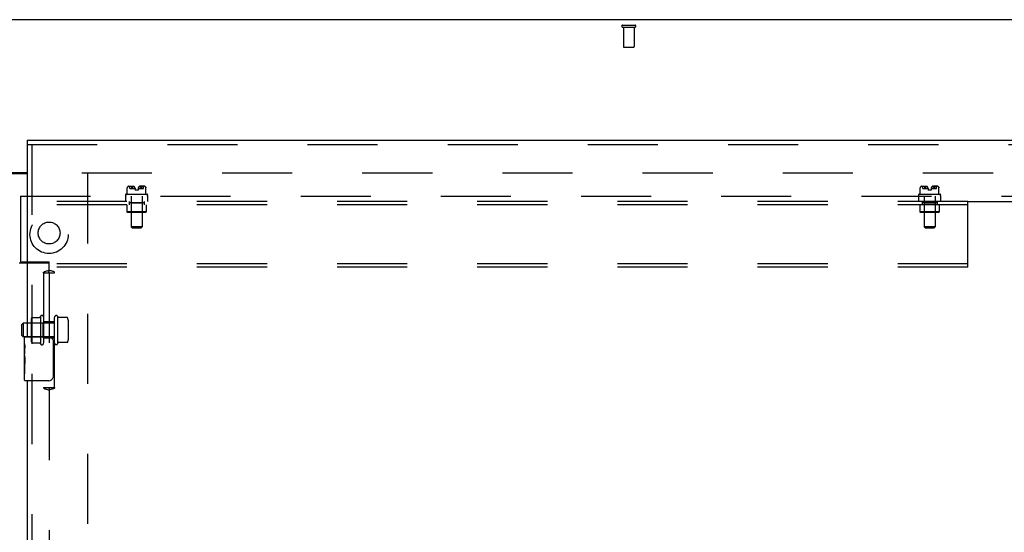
# Model space of a CAD drawing. Header units: inches. Extents: x 0 to 291, y 0 to 188.
# Tile 77 of 113: x 80 to 103, y 121 to 133. Entities that reach past the tile are written whole.
import ezdxf

# ---------------------------------------------------------------- set-up
doc = ezdxf.new("R2010")
doc.units = ezdxf.units.IN
doc.header["$LTSCALE"] = 16.018896
doc.header["$MEASUREMENT"] = 0
doc.linetypes.add('HIDDEN', pattern=[0.2, 0.1, -0.1])
doc.layers.get('0').update_dxf_attribs({"linetype": 'CONTINUOUS'})
for name, color, linetype in [('DEFAULT_2', 8, 'HIDDEN'), ('RIGHT_OR_MAIN_DOOR_ASSEMBLY', 7, 'CONTINUOUS'), ('SUBPANELS', 7, 'CONTINUOUS')]:
    doc.layers.add(name, color=color, linetype=linetype)

msp = doc.modelspace()

# ---------------------------------------------------------------- linework, layer by layer
at = {"color": 7, "linetype": 'Continuous'}
for p, q in [((119.5189, 133.0367), (41.8939, 133.0367)), ((79.1439, 129.5417), (80.4564, 129.5417))]:
    msp.add_line(p, q, dxfattribs=at)
at = {"color": 3, "linetype": 'Continuous'}
msp.add_line((79.1439, 129.5217), (80.4564, 129.5217), dxfattribs=at)
at = {"layer": 'DEFAULT_2', "color": 8, "linetype": 'HIDDEN'}
for p, q in [((94.0644, 132.9117), (94.3484, 132.9117)), ((94.0644, 132.8687), (94.3484, 132.8687)), ((94.0824, 132.8687), (94.0824, 132.4217)), ((94.3304, 132.8687), (94.3304, 132.4217)), ((94.0924, 132.4117), (94.3204, 132.4117)), ((81.7064, 129.5367), (116.6752, 129.5367)), ((81.8314, 129.5217), (81.8314, 56.5517))]:
    msp.add_line(p, q, dxfattribs=at)
for centre, radius, start, end in [((94.0644, 132.8902), 0.0215, 90, 270), ((94.3484, 132.8902), 0.0215, 270, 90), ((94.0924, 132.4217), 0.01, 180, 270), ((94.3204, 132.4217), 0.01, 270, 360)]:
    msp.add_arc(centre, radius, start, end, dxfattribs=at)
at = {"layer": 'RIGHT_OR_MAIN_DOOR_ASSEMBLY', "color": 7, "linetype": 'Continuous'}
for p, q in [((80.4564, 130.2867), (80.4564, 130.1827)), ((80.3964, 125.6261), (80.3964, 125.7717)), ((80.3964, 125.3683), (80.3964, 125.6253)), ((80.4114, 125.7867), (80.9514, 125.7867)), ((81.0513, 125.6867), (81.0513, 124.8867)), ((80.4021, 125.5697), (80.3964, 125.5697)), ((80.3964, 125.4019), (80.4033, 125.4019)), ((80.3964, 124.8017), (80.3964, 125.3656)), ((80.4033, 125.4019), (80.4033, 125.5382)), ((80.398, 125.3391), (80.3964, 125.3391)), ((80.3964, 125.2073), (80.4023, 125.2073)), ((80.3964, 125.1713), (80.4033, 125.1713)), ((80.4033, 124.9409), (80.4033, 125.1713)), ((80.3964, 125.1084), (80.4033, 125.1084)), ((80.3964, 124.9409), (80.4033, 124.9409)), ((80.9514, 124.7867), (80.4114, 124.7867))]:
    msp.add_line(p, q, dxfattribs=at)
at = {"layer": 'RIGHT_OR_MAIN_DOOR_ASSEMBLY', "color": 3, "linetype": 'Continuous'}
for p, q in [((80.4564, 130.2867), (117.3939, 130.2867)), ((80.4564, 130.1827), (80.4564, 125.7867)), ((80.4564, 124.7867), (80.4564, 104.2867))]:
    msp.add_line(p, q, dxfattribs=at)
at = {"layer": 'RIGHT_OR_MAIN_DOOR_ASSEMBLY', "color": 8, "linetype": 'HIDDEN'}
for p, q in [((80.4564, 130.1827), (117.3939, 130.1827)), ((80.5604, 130.1827), (80.5604, 125.6317)), ((80.5604, 124.9417), (80.5604, 104.1317))]:
    msp.add_line(p, q, dxfattribs=at)
at = {"layer": 'RIGHT_OR_MAIN_DOOR_ASSEMBLY', "color": 7, "linetype": 'Continuous'}
for points in [[(80.3964, 125.6261), (80.3966, 125.6223), (80.3969, 125.6177), (80.3975, 125.6123), (80.3991, 125.5991)], [(80.3991, 125.5991), (80.4, 125.5915), (80.4009, 125.5834), (80.4017, 125.5748)], [(81.0446, 125.7229), (81.0466, 125.7172), (81.0483, 125.7114), (81.0496, 125.7054), (81.0505, 125.6993), (81.0511, 125.693), (81.0513, 125.6867)], [(80.3964, 125.3683), (80.3966, 125.3601), (80.3971, 125.3511), (80.3978, 125.3411)], [(80.4017, 125.5748), (80.4024, 125.566), (80.4029, 125.5568), (80.4032, 125.5476), (80.4033, 125.5382)], [(80.3978, 125.3411), (80.4006, 125.3074), (80.4015, 125.2953), (80.4023, 125.2829), (80.4029, 125.2704), (80.4032, 125.2576), (80.4033, 125.2447), (80.4032, 125.2319), (80.4029, 125.2192), (80.4023, 125.2066), (80.4015, 125.1943), (80.4006, 125.1823)], [(81.0513, 124.8867), (81.0511, 124.8804), (81.0505, 124.8742), (81.0496, 124.8681), (81.0483, 124.8621), (81.0466, 124.8563), (81.0446, 124.8506)]]:
    msp.add_lwpolyline(points, dxfattribs=at)
for centre, radius, start, end in [((80.4114, 125.7717), 0.015, 90, 180), ((80.9514, 125.6867), 0.1, 21.19986, 90), ((80.4114, 124.8017), 0.015, 180, 270), ((80.9514, 124.8867), 0.1, 270, 338.79459)]:
    msp.add_arc(centre, radius, start, end, dxfattribs=at)
msp.add_ellipse((80.6594, 125.2027), major_axis=(0.263, 0), ratio=0.4328081, start_param=3.1415927, end_param=3.3215807, dxfattribs=at)
at = {"layer": 'SUBPANELS', "color": 8, "linetype": 'HIDDEN'}
for p, q in [((82.7438, 129.1935), (82.7437, 129.1934)), ((82.7437, 129.1934), (82.7438, 129.1935)), ((82.7437, 129.0475), (82.7437, 129.1935)), ((82.7438, 129.1936), (82.744, 129.1943)), ((82.7438, 129.1937), (82.7438, 129.1935)), ((82.7439, 129.194), (82.7441, 129.1947)), ((82.7441, 129.1948), (82.744, 129.1944)), ((82.7442, 129.1953), (82.7441, 129.1947)), ((82.7443, 129.1958), (82.7442, 129.1952)), ((82.7445, 129.1964), (82.7443, 129.1958)), ((82.7562, 129.218), (82.7548, 129.2165)), ((82.7562, 129.218), (82.7576, 129.2195)), ((82.7649, 129.2266), (82.7576, 129.2195)), ((82.769, 129.2295), (82.8893, 129.2295)), ((82.8024, 129.1825), (82.8024, 129.2295)), ((82.8024, 129.1825), (82.9211, 129.1825)), ((82.8322, 129.2216), (82.8325, 129.2211)), ((82.8334, 129.22), (82.8353, 129.218)), ((82.8367, 129.2165), (82.8353, 129.218)), ((82.8454, 129.2013), (82.8464, 129.1983)), ((82.8464, 129.1983), (82.8466, 129.1977)), ((82.8469, 129.197), (82.8472, 129.1963)), ((82.8537, 129.1963), (82.8542, 129.197)), ((82.8571, 129.2012), (82.8551, 129.1983)), ((82.872, 129.2149), (82.869, 129.2129)), ((82.9214, 129.1762), (82.9214, 129.1425)), ((82.9914, 129.1762), (82.9914, 129.1425)), ((82.9917, 129.1825), (83.1104, 129.1825)), ((83.1437, 129.2295), (83.0235, 129.2295)), ((83.0558, 129.2011), (83.0536, 129.204)), ((83.0557, 129.2012), (83.0577, 129.1983)), ((83.0577, 129.1983), (83.0582, 129.1977)), ((83.0586, 129.197), (83.0582, 129.1976)), ((83.0586, 129.197), (83.0591, 129.1963)), ((83.059, 129.1964), (83.0595, 129.1958)), ((83.0664, 129.1983), (83.0662, 129.1977)), ((83.0774, 129.218), (83.0761, 129.2165)), ((83.1104, 129.1825), (83.1104, 129.2295)), ((83.1479, 129.2266), (83.1552, 129.2195)), ((83.1552, 129.2195), (83.1566, 129.218)), ((83.158, 129.2165), (83.1566, 129.218)), ((83.1667, 129.2013), (83.1677, 129.1983)), ((83.1677, 129.1983), (83.1679, 129.1977)), ((83.1681, 129.197), (83.1679, 129.1976)), ((83.1683, 129.1963), (83.1681, 129.197)), ((83.1685, 129.1958), (83.1683, 129.1964)), ((83.1686, 129.1952), (83.1684, 129.1958)), ((83.1687, 129.1947), (83.1686, 129.1953)), ((83.1688, 129.1943), (83.1687, 129.1948)), ((83.1689, 129.1939), (83.1688, 129.1944)), ((83.169, 129.1936), (83.1689, 129.194)), ((83.169, 129.0475), (83.169, 129.1935)), ((83.169, 129.1935), (83.169, 129.1934)), ((100.8688, 129.1935), (100.8687, 129.1934)), ((100.8687, 129.1934), (100.8688, 129.1935)), ((100.8687, 129.0475), (100.8687, 129.1935)), ((100.8688, 129.1936), (100.869, 129.1943)), ((100.8688, 129.1937), (100.8688, 129.1935)), ((100.8689, 129.194), (100.8691, 129.1947)), ((100.8691, 129.1948), (100.869, 129.1944)), ((100.8692, 129.1953), (100.8691, 129.1947)), ((100.8693, 129.1958), (100.8692, 129.1952)), ((100.8695, 129.1964), (100.8693, 129.1958)), ((100.8701, 129.1983), (100.8711, 129.2013)), ((100.8812, 129.218), (100.8826, 129.2195)), ((100.8899, 129.2266), (100.8826, 129.2195)), ((100.894, 129.2295), (101.0143, 129.2295)), ((100.9274, 129.1825), (100.9274, 129.2295)), ((100.9274, 129.1825), (101.0461, 129.1825)), ((100.9572, 129.2216), (100.9575, 129.2211)), ((100.9584, 129.22), (100.9603, 129.218)), ((100.9617, 129.2165), (100.9603, 129.218)), ((100.9714, 129.1983), (100.9716, 129.1977)), ((100.9719, 129.197), (100.9722, 129.1963)), ((100.9787, 129.1963), (100.9792, 129.197)), ((100.9821, 129.2012), (100.9801, 129.1983)), ((100.997, 129.2149), (100.994, 129.2129)), ((101.0464, 129.1762), (101.0464, 129.1425)), ((101.1164, 129.1762), (101.1164, 129.1425)), ((101.1167, 129.1825), (101.2354, 129.1825)), ((101.2687, 129.2295), (101.1485, 129.2295)), ((101.1808, 129.2011), (101.1786, 129.204)), ((101.1807, 129.2012), (101.1827, 129.1983)), ((101.1827, 129.1983), (101.1832, 129.1977)), ((101.1836, 129.197), (101.1832, 129.1976)), ((101.1836, 129.197), (101.1841, 129.1963)), ((101.184, 129.1964), (101.1845, 129.1958)), ((101.1914, 129.1983), (101.1912, 129.1977)), ((101.1914, 129.1983), (101.1924, 129.2013)), ((101.2024, 129.218), (101.2011, 129.2165)), ((101.2354, 129.1825), (101.2354, 129.2295)), ((101.2729, 129.2266), (101.2802, 129.2195)), ((101.2802, 129.2195), (101.2816, 129.218)), ((101.283, 129.2165), (101.2816, 129.218)), ((101.2927, 129.1983), (101.2929, 129.1977)), ((101.2931, 129.197), (101.2929, 129.1976)), ((101.2933, 129.1963), (101.2931, 129.197)), ((101.2935, 129.1958), (101.2933, 129.1964)), ((101.2936, 129.1952), (101.2934, 129.1958)), ((101.2937, 129.1947), (101.2936, 129.1953)), ((101.2938, 129.1943), (101.2937, 129.1948)), ((101.2939, 129.1939), (101.2938, 129.1944)), ((101.294, 129.1936), (101.2939, 129.194)), ((101.294, 129.0475), (101.294, 129.1935)), ((101.294, 129.1935), (101.294, 129.1934)), ((80.2998, 129.0055), (80.2998, 127.5055)), ((80.2998, 129.0055), (114.9252, 129.0055)), ((82.7064, 129.0375), (82.7064, 129.0155)), ((82.7064, 129.0055), (82.7064, 128.8805)), ((82.7164, 129.0475), (83.1964, 129.0475)), ((82.8324, 129.0055), (82.8324, 128.3005)), ((82.9914, 129.1425), (82.9214, 129.1425)), ((83.0804, 129.0055), (83.0804, 128.3005)), ((83.2064, 129.0375), (83.2064, 129.0155)), ((83.2064, 129.0055), (83.2064, 128.8805)), ((100.8314, 129.0375), (100.8314, 129.0155)), ((100.8314, 129.0055), (100.8314, 128.8805)), ((100.8414, 129.0475), (101.3214, 129.0475)), ((100.9574, 129.0055), (100.9574, 128.3005)), ((101.1164, 129.1425), (101.0464, 129.1425)), ((101.2054, 129.0055), (101.2054, 128.3005)), ((101.3314, 129.0375), (101.3314, 129.0155)), ((101.3314, 129.0055), (101.3314, 128.8805)), ((101.9564, 128.8805), (59.9564, 128.8805)), ((101.9564, 128.8025), (59.9564, 128.8025)), ((82.7364, 128.8025), (82.7364, 128.6425)), ((82.7844, 128.8805), (82.7844, 128.8025)), ((82.7849, 128.8565), (82.7849, 128.8025)), ((82.7849, 128.8565), (83.1279, 128.8565)), ((82.8314, 128.8465), (82.8214, 128.8565)), ((82.8314, 128.8465), (82.8314, 128.6425)), ((83.0814, 128.8465), (82.8314, 128.8465)), ((83.0814, 128.8465), (83.0914, 128.8565)), ((83.0814, 128.8465), (83.0814, 128.6425)), ((83.1279, 128.8565), (83.1279, 128.8025)), ((83.1284, 128.8805), (83.1284, 128.8025)), ((83.1764, 128.8025), (83.1764, 128.6425)), ((100.8614, 128.8025), (100.8614, 128.6425)), ((100.9094, 128.8805), (100.9094, 128.8025)), ((100.9099, 128.8565), (100.9099, 128.8025)), ((100.9099, 128.8565), (101.2529, 128.8565)), ((100.9564, 128.8465), (100.9464, 128.8565)), ((100.9564, 128.8465), (100.9564, 128.6425)), ((101.2064, 128.8465), (100.9564, 128.8465)), ((101.2064, 128.8465), (101.2164, 128.8565)), ((101.2064, 128.8465), (101.2064, 128.6425)), ((101.2529, 128.8565), (101.2529, 128.8025)), ((101.2534, 128.8805), (101.2534, 128.8025)), ((101.3014, 128.8025), (101.3014, 128.6425)), ((101.9564, 127.3805), (101.9564, 128.8805)), ((101.9564, 128.8805), (114.9252, 128.8805)), ((82.7464, 128.6325), (82.7364, 128.6425)), ((83.1764, 128.6425), (82.7364, 128.6425)), ((83.1664, 128.6325), (82.7464, 128.6325)), ((82.8314, 128.6425), (82.8214, 128.6325)), ((83.0814, 128.6425), (83.0914, 128.6325)), ((83.1664, 128.6325), (83.1764, 128.6425)), ((100.8714, 128.6325), (100.8614, 128.6425)), ((101.3014, 128.6425), (100.8614, 128.6425)), ((101.2914, 128.6325), (100.8714, 128.6325)), ((100.9564, 128.6425), (100.9464, 128.6325)), ((101.2064, 128.6425), (101.2164, 128.6325)), ((101.2914, 128.6325), (101.3014, 128.6425)), ((82.8624, 128.2705), (82.8324, 128.3005)), ((83.0804, 128.3005), (82.8324, 128.3005)), ((83.0504, 128.2705), (83.0804, 128.3005)), ((100.9874, 128.2705), (100.9574, 128.3005)), ((101.2054, 128.3005), (100.9574, 128.3005)), ((101.1754, 128.2705), (101.2054, 128.3005)), ((83.0504, 128.2705), (82.8624, 128.2705)), ((101.1754, 128.2705), (100.9874, 128.2705)), ((101.9564, 127.4585), (59.9564, 127.4585)), ((101.9564, 127.3805), (59.9564, 127.3805)), ((80.9564, 127.4742), (80.2689, 127.4742)), ((80.2998, 127.5055), (80.9564, 127.5055)), ((80.9564, 127.3129), (80.9564, 127.5055)), ((80.8307, 127.2555), (80.9548, 127.2555)), ((80.8314, 127.2555), (80.8314, 124.6305)), ((80.9529, 127.2621), (80.9565, 127.2625)), ((80.9548, 127.2555), (80.9579, 127.2555)), ((80.9565, 127.2625), (80.9549, 127.2624)), ((80.9563, 127.2625), (80.9599, 127.2621)), ((80.9564, 127.2555), (80.9564, 124.6305)), ((80.9579, 127.2624), (80.9568, 127.2624)), ((80.9579, 127.2555), (81.0821, 127.2555)), ((81.0814, 124.6305), (81.0814, 127.2555)), ((80.7614, 126.2613), (80.7614, 125.6247)), ((81.1514, 126.2578), (81.1514, 125.6282)), ((81.1584, 126.2371), (81.1514, 126.2578)), ((80.3314, 126.068), (80.3614, 126.098)), ((80.3314, 125.818), (80.3314, 126.068)), ((80.3614, 126.098), (80.3614, 125.788)), ((81.0814, 126.098), (80.3614, 126.098)), ((80.5454, 126.1697), (80.5454, 125.7162)), ((80.5654, 126.099), (80.5454, 126.119)), ((80.5654, 126.099), (80.5654, 125.787)), ((80.8114, 126.099), (80.5654, 126.099)), ((80.5667, 126.233), (80.737, 126.233)), ((80.8114, 126.099), (80.8314, 126.119)), ((80.8114, 126.099), (80.8114, 125.787)), ((81.0814, 126.1305), (80.8314, 126.1305)), ((81.3701, 126.2301), (81.1679, 126.2301)), ((81.3914, 126.1669), (81.3914, 125.7191)), ((80.3314, 125.818), (80.3614, 125.788)), ((81.0814, 125.788), (80.3614, 125.788)), ((80.5654, 125.787), (80.5454, 125.767)), ((80.8114, 125.787), (80.5654, 125.787)), ((80.5667, 125.653), (80.737, 125.653)), ((80.8114, 125.787), (80.8314, 125.767)), ((81.0814, 125.7555), (80.8314, 125.7555)), ((81.1584, 125.6489), (81.1514, 125.6282)), ((81.3701, 125.6559), (81.1679, 125.6559)), ((80.8307, 124.6305), (80.9548, 124.6305)), ((80.9565, 124.6235), (80.9529, 124.6239)), ((80.9548, 124.6305), (80.9579, 124.6305)), ((80.9549, 124.6236), (80.956, 124.6236)), ((80.9599, 124.6239), (80.9563, 124.6235)), ((80.9563, 124.6235), (80.9579, 124.6236)), ((80.9564, 124.5731), (80.9564, 120.6879)), ((80.9579, 124.6305), (81.0821, 124.6305))]:
    msp.add_line(p, q, dxfattribs=at)
for points in [[(82.7449, 129.1977), (82.7447, 129.197), (82.7445, 129.1963)], [(82.7447, 129.197), (82.7449, 129.1976), (82.7451, 129.1983)], [(82.7521, 129.213), (82.7509, 129.211), (82.7496, 129.2089), (82.7484, 129.2066), (82.7472, 129.2041), (82.7461, 129.2013), (82.7451, 129.1983)], [(82.7472, 129.2041), (82.7484, 129.2066), (82.7496, 129.2089)], [(82.7521, 129.213), (82.7535, 129.2148), (82.7548, 129.2165)], [(82.7649, 129.2266), (82.7658, 129.2275), (82.7669, 129.2282), (82.768, 129.2287), (82.7692, 129.2292), (82.7704, 129.2294), (82.7716, 129.2295)], [(82.8319, 129.2221), (82.8316, 129.2226), (82.8314, 129.2231), (82.8312, 129.2235), (82.8311, 129.224), (82.8311, 129.2245), (82.8311, 129.225), (82.8312, 129.2255), (82.8313, 129.226), (82.8316, 129.2265), (82.832, 129.2269), (82.8325, 129.2274), (82.8332, 129.2278), (82.8338, 129.2281), (82.8346, 129.2284), (82.8354, 129.2287), (82.8362, 129.2289), (82.837, 129.2291), (82.8378, 129.2292), (82.8387, 129.2293), (82.8396, 129.2294), (82.8405, 129.2294), (82.8415, 129.2295), (82.8424, 129.2295)], [(82.8317, 129.2266), (82.8314, 129.2261), (82.8312, 129.2257), (82.8311, 129.2251), (82.8311, 129.2246), (82.8311, 129.2241), (82.8312, 129.2236), (82.8314, 129.2231), (82.8316, 129.2226), (82.8319, 129.2221), (82.8322, 129.2216)], [(82.8317, 129.2266), (82.8325, 129.2275), (82.8333, 129.2282), (82.8342, 129.2287), (82.8352, 129.2292), (82.8362, 129.2294), (82.8372, 129.2295)], [(82.8334, 129.22), (82.833, 129.2205), (82.8326, 129.2211)], [(82.8367, 129.2165), (82.838, 129.2148), (82.8394, 129.213), (82.8406, 129.211), (82.8419, 129.2089), (82.8431, 129.2066), (82.8443, 129.2041)], [(82.8464, 129.1983), (82.8454, 129.2013), (82.8443, 129.2041), (82.8431, 129.2066), (82.8419, 129.2089), (82.8406, 129.211), (82.8394, 129.213)], [(82.8469, 129.197), (82.8466, 129.1976), (82.8464, 129.1983)], [(82.8471, 129.1964), (82.8474, 129.1958), (82.8477, 129.1953), (82.848, 129.1948), (82.8483, 129.1944), (82.8487, 129.194), (82.8491, 129.1937), (82.8495, 129.1935), (82.85, 129.1934), (82.8505, 129.1935), (82.851, 129.1936), (82.8515, 129.1939), (82.8519, 129.1943), (82.8524, 129.1947), (82.8528, 129.1952), (82.8533, 129.1958), (82.8538, 129.1964)], [(82.8533, 129.1958), (82.8529, 129.1953), (82.8525, 129.1948), (82.852, 129.1944), (82.8516, 129.194), (82.8511, 129.1937), (82.8506, 129.1935), (82.8501, 129.1934), (82.8497, 129.1935), (82.8492, 129.1936), (82.8488, 129.1939), (82.8484, 129.1943), (82.8481, 129.1947), (82.8478, 129.1952), (82.8474, 129.1958), (82.8472, 129.1963)], [(82.8542, 129.197), (82.8546, 129.1976), (82.8551, 129.1983)], [(82.8693, 129.213), (82.8666, 129.211), (82.864, 129.2089), (82.8616, 129.2065), (82.8592, 129.204), (82.857, 129.2011)], [(82.859, 129.2037), (82.8613, 129.2062), (82.8637, 129.2086), (82.8663, 129.2108), (82.869, 129.2129)], [(82.8719, 129.2148), (82.8749, 129.2167), (82.878, 129.2185), (82.8813, 129.2201), (82.8847, 129.2217), (82.8882, 129.2231), (82.8918, 129.2245), (82.8955, 129.2257)], [(82.8853, 129.2219), (82.8827, 129.2208), (82.88, 129.2195), (82.8774, 129.2181), (82.8747, 129.2166)], [(82.8955, 129.2257), (82.8929, 129.2249), (82.8904, 129.224), (82.8878, 129.223)], [(83.0409, 129.2148), (83.0379, 129.2167), (83.0348, 129.2185), (83.0315, 129.2201), (83.0281, 129.2217), (83.0246, 129.2231), (83.021, 129.2245), (83.0173, 129.2257)], [(83.0173, 129.2257), (83.0198, 129.2249), (83.0224, 129.224), (83.025, 129.223)], [(83.0275, 129.2219), (83.0301, 129.2208), (83.0328, 129.2195), (83.0354, 129.2181), (83.0381, 129.2166)], [(83.0538, 129.2037), (83.0515, 129.2062), (83.0491, 129.2086), (83.0465, 129.2108), (83.0438, 129.2129), (83.0408, 129.2149)], [(83.0435, 129.213), (83.0462, 129.211), (83.0487, 129.2089), (83.0512, 129.2065), (83.0536, 129.204)], [(83.0595, 129.1958), (83.0599, 129.1953), (83.0603, 129.1948), (83.0608, 129.1944), (83.0612, 129.194), (83.0617, 129.1937), (83.0622, 129.1935), (83.0627, 129.1934), (83.0631, 129.1935), (83.0636, 129.1936), (83.064, 129.1939), (83.0644, 129.1943), (83.0647, 129.1947), (83.065, 129.1952), (83.0653, 129.1958), (83.0656, 129.1963), (83.0659, 129.197)], [(83.0657, 129.1964), (83.0654, 129.1958), (83.0651, 129.1953), (83.0648, 129.1948), (83.0645, 129.1944), (83.0641, 129.194), (83.0637, 129.1937), (83.0632, 129.1935), (83.0628, 129.1934), (83.0623, 129.1935), (83.0618, 129.1936), (83.0613, 129.1939), (83.0609, 129.1943), (83.0604, 129.1947), (83.06, 129.1952), (83.0595, 129.1958)], [(83.0659, 129.197), (83.0661, 129.1976), (83.0664, 129.1983)], [(83.0734, 129.213), (83.0722, 129.211), (83.0709, 129.2089), (83.0697, 129.2066), (83.0685, 129.2041), (83.0674, 129.2013), (83.0664, 129.1983)], [(83.0685, 129.2041), (83.0697, 129.2066), (83.0709, 129.2089)], [(83.0734, 129.213), (83.0747, 129.2148), (83.0761, 129.2165)], [(83.0811, 129.2266), (83.0803, 129.2275), (83.0795, 129.2282), (83.0785, 129.2287), (83.0776, 129.2292), (83.0766, 129.2294), (83.0756, 129.2295)], [(83.0811, 129.2266), (83.0814, 129.2261), (83.0816, 129.2257), (83.0817, 129.2251), (83.0817, 129.2246), (83.0817, 129.2241), (83.0816, 129.2236), (83.0814, 129.2231), (83.0812, 129.2226), (83.0809, 129.2221), (83.0806, 129.2216), (83.0802, 129.2211), (83.0798, 129.2206), (83.0794, 129.22), (83.0774, 129.218)], [(83.1479, 129.2266), (83.1469, 129.2275), (83.1459, 129.2282), (83.1448, 129.2287), (83.1436, 129.2292), (83.1424, 129.2294), (83.1412, 129.2295)], [(83.158, 129.2165), (83.1593, 129.2148), (83.1606, 129.213), (83.1619, 129.211), (83.1632, 129.2089), (83.1644, 129.2066), (83.1656, 129.2041)], [(83.1677, 129.1983), (83.1667, 129.2013), (83.1656, 129.2041), (83.1644, 129.2066), (83.1632, 129.2089), (83.1619, 129.211), (83.1606, 129.213)], [(83.169, 129.1934), (83.169, 129.1935), (83.169, 129.1937)], [(100.8699, 129.1977), (100.8697, 129.197), (100.8695, 129.1963)], [(100.8697, 129.197), (100.8699, 129.1976), (100.8701, 129.1983)], [(100.8771, 129.213), (100.8759, 129.211), (100.8746, 129.2089), (100.8734, 129.2066), (100.8722, 129.2041), (100.8711, 129.2013), (100.8701, 129.1983)], [(100.8722, 129.2041), (100.8734, 129.2066), (100.8746, 129.2089), (100.8759, 129.211), (100.8771, 129.213), (100.8785, 129.2148), (100.8798, 129.2165)], [(100.8826, 129.2195), (100.8812, 129.218), (100.8798, 129.2165)], [(100.8899, 129.2266), (100.8908, 129.2275), (100.8919, 129.2282), (100.893, 129.2287), (100.8942, 129.2292), (100.8954, 129.2294), (100.8966, 129.2295)], [(100.9569, 129.2221), (100.9566, 129.2226), (100.9564, 129.2231), (100.9562, 129.2235), (100.9561, 129.224), (100.9561, 129.2245), (100.9561, 129.225), (100.9562, 129.2255), (100.9563, 129.226), (100.9566, 129.2265), (100.957, 129.2269), (100.9575, 129.2274), (100.9582, 129.2278), (100.9588, 129.2281), (100.9596, 129.2284), (100.9604, 129.2287), (100.9612, 129.2289), (100.962, 129.2291), (100.9628, 129.2292), (100.9637, 129.2293), (100.9646, 129.2294), (100.9655, 129.2294), (100.9665, 129.2295), (100.9674, 129.2295)], [(100.9567, 129.2266), (100.9564, 129.2261), (100.9562, 129.2257), (100.9561, 129.2251), (100.9561, 129.2246), (100.9561, 129.2241), (100.9562, 129.2236), (100.9564, 129.2231), (100.9566, 129.2226), (100.9569, 129.2221), (100.9572, 129.2216)], [(100.9567, 129.2266), (100.9575, 129.2275), (100.9583, 129.2282), (100.9592, 129.2287), (100.9602, 129.2292), (100.9612, 129.2294), (100.9622, 129.2295)], [(100.9584, 129.22), (100.958, 129.2205), (100.9576, 129.2211)], [(100.9617, 129.2165), (100.963, 129.2148), (100.9644, 129.213)], [(100.9714, 129.1983), (100.9704, 129.2013), (100.9693, 129.2041), (100.9681, 129.2066), (100.9669, 129.2089), (100.9656, 129.211), (100.9644, 129.213)], [(100.9669, 129.2089), (100.9681, 129.2066), (100.9693, 129.2041)], [(100.9719, 129.197), (100.9716, 129.1976), (100.9714, 129.1983)], [(100.9721, 129.1964), (100.9724, 129.1958), (100.9727, 129.1953), (100.973, 129.1948), (100.9733, 129.1944), (100.9737, 129.194), (100.9741, 129.1937), (100.9745, 129.1935), (100.975, 129.1934), (100.9755, 129.1935), (100.976, 129.1936), (100.9765, 129.1939), (100.9769, 129.1943), (100.9774, 129.1947), (100.9778, 129.1952), (100.9783, 129.1958), (100.9788, 129.1964)], [(100.9783, 129.1958), (100.9779, 129.1953), (100.9775, 129.1948), (100.977, 129.1944), (100.9766, 129.194), (100.9761, 129.1937), (100.9756, 129.1935), (100.9751, 129.1934), (100.9747, 129.1935), (100.9742, 129.1936), (100.9738, 129.1939), (100.9734, 129.1943), (100.9731, 129.1947), (100.9728, 129.1952), (100.9724, 129.1958), (100.9722, 129.1963)], [(100.9792, 129.197), (100.9796, 129.1976), (100.9801, 129.1983)], [(100.9943, 129.213), (100.9916, 129.211), (100.989, 129.2089), (100.9866, 129.2065), (100.9842, 129.204), (100.982, 129.2011)], [(100.984, 129.2037), (100.9863, 129.2062), (100.9887, 129.2086), (100.9913, 129.2108), (100.994, 129.2129)], [(100.9969, 129.2148), (100.9999, 129.2167), (101.003, 129.2185), (101.0063, 129.2201), (101.0097, 129.2217), (101.0132, 129.2231), (101.0168, 129.2245), (101.0205, 129.2257)], [(101.0103, 129.2219), (101.0077, 129.2208), (101.005, 129.2195), (101.0024, 129.2181), (100.9997, 129.2166)], [(101.0205, 129.2257), (101.0179, 129.2249), (101.0154, 129.224), (101.0128, 129.223)], [(101.1423, 129.2257), (101.1448, 129.2249), (101.1474, 129.224), (101.15, 129.223)], [(101.1659, 129.2148), (101.1629, 129.2167), (101.1598, 129.2185), (101.1565, 129.2201), (101.1531, 129.2217), (101.1496, 129.2231), (101.146, 129.2245), (101.1423, 129.2257)], [(101.1525, 129.2219), (101.1551, 129.2208), (101.1578, 129.2195), (101.1604, 129.2181), (101.1631, 129.2166)], [(101.1788, 129.2037), (101.1765, 129.2062), (101.1741, 129.2086), (101.1715, 129.2108), (101.1688, 129.2129), (101.1658, 129.2149)], [(101.1685, 129.213), (101.1712, 129.211), (101.1737, 129.2089), (101.1762, 129.2065), (101.1786, 129.204)], [(101.1845, 129.1958), (101.1849, 129.1953), (101.1853, 129.1948), (101.1858, 129.1944), (101.1862, 129.194), (101.1867, 129.1937), (101.1872, 129.1935), (101.1877, 129.1934), (101.1881, 129.1935), (101.1886, 129.1936), (101.189, 129.1939), (101.1894, 129.1943), (101.1897, 129.1947), (101.19, 129.1952), (101.1903, 129.1958), (101.1906, 129.1963), (101.1909, 129.197)], [(101.1907, 129.1964), (101.1904, 129.1958), (101.1901, 129.1953), (101.1898, 129.1948), (101.1895, 129.1944), (101.1891, 129.194), (101.1887, 129.1937), (101.1882, 129.1935), (101.1878, 129.1934), (101.1873, 129.1935), (101.1868, 129.1936), (101.1863, 129.1939), (101.1859, 129.1943), (101.1854, 129.1947), (101.185, 129.1952), (101.1845, 129.1958)], [(101.1909, 129.197), (101.1911, 129.1976), (101.1914, 129.1983)], [(101.1984, 129.213), (101.1972, 129.211), (101.1959, 129.2089), (101.1947, 129.2066), (101.1935, 129.2041), (101.1924, 129.2013), (101.1914, 129.1983)], [(101.1935, 129.2041), (101.1947, 129.2066), (101.1959, 129.2089), (101.1972, 129.211), (101.1984, 129.213), (101.1997, 129.2148), (101.2011, 129.2165)], [(101.2061, 129.2266), (101.2053, 129.2275), (101.2045, 129.2282), (101.2035, 129.2287), (101.2026, 129.2292), (101.2016, 129.2294), (101.2006, 129.2295)], [(101.2061, 129.2266), (101.2064, 129.2261), (101.2066, 129.2257), (101.2067, 129.2251), (101.2067, 129.2246), (101.2067, 129.2241), (101.2066, 129.2236), (101.2064, 129.2231), (101.2062, 129.2226), (101.2059, 129.2221), (101.2056, 129.2216), (101.2052, 129.2211), (101.2048, 129.2206), (101.2044, 129.22), (101.2024, 129.218)], [(101.2729, 129.2266), (101.2719, 129.2275), (101.2709, 129.2282), (101.2698, 129.2287), (101.2686, 129.2292), (101.2674, 129.2294), (101.2662, 129.2295)], [(101.283, 129.2165), (101.2843, 129.2148), (101.2856, 129.213)], [(101.2927, 129.1983), (101.2917, 129.2013), (101.2906, 129.2041), (101.2894, 129.2066), (101.2882, 129.2089), (101.2869, 129.211), (101.2856, 129.213)], [(101.2882, 129.2089), (101.2894, 129.2066), (101.2906, 129.2041)], [(101.294, 129.1934), (101.294, 129.1935), (101.294, 129.1937)], [(80.8307, 127.2555), (80.8312, 127.2633), (80.8354, 127.2702), (80.8434, 127.2763), (80.8546, 127.2815), (80.8676, 127.286), (80.8826, 127.2902), (80.8998, 127.2947), (80.9185, 127.2996), (80.9377, 127.3055), (80.9564, 127.3129)], [(80.9513, 127.2629), (80.9514, 127.2631), (80.9517, 127.2637), (80.9521, 127.2647), (80.9526, 127.2664), (80.9532, 127.2692), (80.9539, 127.2735), (80.9546, 127.2799), (80.9553, 127.2885), (80.9559, 127.2994), (80.9564, 127.3129)], [(80.9516, 127.2621), (80.9514, 127.2624), (80.9513, 127.2628), (80.9513, 127.2629)], [(80.9548, 127.2555), (80.9531, 127.2595), (80.952, 127.2615), (80.9516, 127.2621)], [(81.0821, 127.2555), (81.0816, 127.2633), (81.0774, 127.2702), (81.0694, 127.2763), (81.0582, 127.2815), (81.0452, 127.286), (81.0302, 127.2902), (81.0129, 127.2947), (80.9943, 127.2996), (80.9751, 127.3055), (80.9564, 127.3129)], [(80.9615, 127.2629), (80.9614, 127.2631), (80.9611, 127.2637), (80.9607, 127.2647), (80.9602, 127.2664), (80.9596, 127.2692), (80.9589, 127.2735), (80.9582, 127.2799), (80.9575, 127.2885), (80.9569, 127.2994), (80.9564, 127.3129)], [(80.9579, 127.2555), (80.9597, 127.2595), (80.9608, 127.2615), (80.9612, 127.2621)], [(80.9612, 127.2621), (80.9614, 127.2624), (80.9615, 127.2628), (80.9615, 127.2629)], [(80.5576, 126.2271), (80.5582, 126.2282), (80.5589, 126.2293), (80.5599, 126.2303), (80.5609, 126.2312), (80.5621, 126.2319), (80.5633, 126.2324), (80.5647, 126.2328), (80.5661, 126.233), (80.5667, 126.233)], [(80.7455, 126.2377), (80.7455, 126.2376), (80.7455, 126.2375), (80.7454, 126.2374), (80.7453, 126.2373), (80.7452, 126.2372), (80.7451, 126.2371), (80.745, 126.2369), (80.7449, 126.2368), (80.7448, 126.2367), (80.7447, 126.2365), (80.7446, 126.2364), (80.7445, 126.2363), (80.7444, 126.2361), (80.7442, 126.236), (80.7441, 126.2358), (80.7439, 126.2357), (80.7438, 126.2356), (80.7436, 126.2354), (80.7434, 126.2353), (80.7432, 126.2351), (80.743, 126.2349), (80.7428, 126.2348), (80.7426, 126.2346), (80.7423, 126.2345), (80.742, 126.2343), (80.7418, 126.2342), (80.7414, 126.234), (80.7411, 126.2338), (80.7407, 126.2337), (80.7403, 126.2335), (80.7399, 126.2334), (80.7394, 126.2333), (80.7389, 126.2332), (80.7383, 126.2331), (80.7376, 126.233), (80.7371, 126.233)], [(81.1679, 126.2301), (81.1676, 126.2301), (81.1671, 126.2302), (81.1666, 126.2302), (81.1662, 126.2303), (81.1658, 126.2303), (81.1654, 126.2304), (81.165, 126.2305), (81.1647, 126.2306), (81.1643, 126.2308), (81.164, 126.2309), (81.1638, 126.231), (81.1635, 126.2311), (81.1632, 126.2313), (81.163, 126.2314), (81.1628, 126.2315), (81.1626, 126.2317), (81.1624, 126.2318), (81.1622, 126.2319), (81.162, 126.232), (81.1618, 126.2322), (81.1616, 126.2323), (81.1615, 126.2324), (81.1613, 126.2326), (81.1612, 126.2327), (81.161, 126.2328), (81.1609, 126.233), (81.1608, 126.2331), (81.1606, 126.2332), (81.1605, 126.2333), (81.1604, 126.2335), (81.1603, 126.2336), (81.1602, 126.2337), (81.1601, 126.2338), (81.16, 126.2339), (81.1599, 126.2341), (81.1598, 126.2342), (81.1598, 126.2343), (81.1597, 126.2344), (81.1596, 126.2345), (81.1595, 126.2346), (81.1594, 126.2347), (81.1594, 126.2348), (81.1593, 126.235), (81.1592, 126.2351), (81.1592, 126.2352), (81.1591, 126.2353), (81.1591, 126.2354), (81.159, 126.2355), (81.159, 126.2356), (81.1589, 126.2357), (81.1589, 126.2358), (81.1588, 126.2359), (81.1588, 126.236), (81.1587, 126.2361), (81.1587, 126.2362), (81.1586, 126.2363), (81.1586, 126.2363), (81.1586, 126.2364), (81.1585, 126.2365), (81.1585, 126.2366), (81.1585, 126.2367), (81.1584, 126.2368), (81.1584, 126.2369), (81.1584, 126.237), (81.1584, 126.2371)], [(81.3792, 126.2242), (81.3784, 126.2256), (81.3774, 126.2269), (81.3762, 126.2281), (81.3747, 126.229), (81.3731, 126.2296), (81.3714, 126.23), (81.3701, 126.2301)], [(80.5576, 125.6589), (80.5582, 125.6577), (80.5589, 125.6567), (80.5599, 125.6557), (80.5609, 125.6548), (80.5621, 125.6541), (80.5633, 125.6536), (80.5647, 125.6532), (80.5661, 125.653), (80.5667, 125.653)], [(80.7371, 125.653), (80.7375, 125.653), (80.7382, 125.6529), (80.7387, 125.6528), (80.7392, 125.6527), (80.7397, 125.6526), (80.7401, 125.6525), (80.7405, 125.6524), (80.7408, 125.6522), (80.7412, 125.6521), (80.7415, 125.652), (80.7418, 125.6518), (80.742, 125.6517), (80.7423, 125.6515), (80.7425, 125.6514), (80.7427, 125.6512), (80.7429, 125.6511), (80.7431, 125.651), (80.7433, 125.6508), (80.7435, 125.6507), (80.7436, 125.6505), (80.7438, 125.6504), (80.7439, 125.6503), (80.7441, 125.6501), (80.7442, 125.65), (80.7443, 125.6499), (80.7444, 125.6498), (80.7446, 125.6496), (80.7447, 125.6495), (80.7448, 125.6494), (80.7449, 125.6493), (80.745, 125.6492), (80.7451, 125.649), (80.7451, 125.6489), (80.7452, 125.6488), (80.7453, 125.6487), (80.7454, 125.6486), (80.7454, 125.6485), (80.7455, 125.6484), (80.7455, 125.6483)], [(81.1584, 125.6489), (81.1584, 125.649), (81.1584, 125.6491), (81.1584, 125.6492), (81.1585, 125.6493), (81.1585, 125.6494), (81.1585, 125.6495), (81.1586, 125.6495), (81.1586, 125.6496), (81.1586, 125.6497), (81.1587, 125.6498), (81.1587, 125.6499), (81.1588, 125.65), (81.1588, 125.6501), (81.1589, 125.6502), (81.1589, 125.6503), (81.159, 125.6504), (81.159, 125.6505), (81.1591, 125.6506), (81.1591, 125.6507), (81.1592, 125.6508), (81.1592, 125.6509), (81.1593, 125.651), (81.1594, 125.6511), (81.1594, 125.6512), (81.1595, 125.6514), (81.1596, 125.6515), (81.1597, 125.6516), (81.1598, 125.6517), (81.1598, 125.6518), (81.1599, 125.6519), (81.16, 125.652), (81.1601, 125.6522), (81.1602, 125.6523), (81.1603, 125.6524), (81.1604, 125.6525), (81.1605, 125.6527), (81.1606, 125.6528), (81.1608, 125.6529), (81.1609, 125.653), (81.161, 125.6532), (81.1612, 125.6533), (81.1613, 125.6534), (81.1615, 125.6535), (81.1616, 125.6537), (81.1618, 125.6538), (81.162, 125.6539), (81.1622, 125.6541), (81.1624, 125.6542), (81.1626, 125.6543), (81.1628, 125.6545), (81.163, 125.6546), (81.1632, 125.6547), (81.1635, 125.6549), (81.1638, 125.655), (81.164, 125.6551), (81.1643, 125.6552), (81.1647, 125.6553), (81.165, 125.6554), (81.1654, 125.6555), (81.1658, 125.6556), (81.1662, 125.6557), (81.1666, 125.6558), (81.1671, 125.6558), (81.1676, 125.6559), (81.1679, 125.6559)], [(81.3792, 125.6618), (81.3784, 125.6604), (81.3774, 125.659), (81.3762, 125.6579), (81.3747, 125.657), (81.3731, 125.6563), (81.3714, 125.656), (81.3701, 125.6559)], [(80.8307, 124.6305), (80.8312, 124.6227), (80.8354, 124.6158), (80.8434, 124.6097), (80.8546, 124.6045), (80.8676, 124.6), (80.8826, 124.5958), (80.8998, 124.5913), (80.9185, 124.5863), (80.9377, 124.5804), (80.9564, 124.5731)], [(80.9516, 124.6239), (80.9514, 124.6236), (80.9513, 124.6232), (80.9513, 124.6231)], [(80.9513, 124.6231), (80.9514, 124.6229), (80.9517, 124.6223), (80.9521, 124.6213), (80.9526, 124.6196), (80.9532, 124.6168), (80.9539, 124.6125), (80.9546, 124.6061), (80.9553, 124.5975), (80.9559, 124.5865), (80.9564, 124.5731)], [(80.9548, 124.6305), (80.9531, 124.6265), (80.952, 124.6245), (80.9516, 124.6239)], [(81.0821, 124.6305), (81.0816, 124.6227), (81.0774, 124.6158), (81.0694, 124.6097), (81.0582, 124.6045), (81.0452, 124.6), (81.0302, 124.5958), (81.0129, 124.5913), (80.9943, 124.5863), (80.9751, 124.5804), (80.9564, 124.5731)], [(80.9615, 124.6231), (80.9614, 124.6229), (80.9611, 124.6223), (80.9607, 124.6213), (80.9602, 124.6196), (80.9596, 124.6168), (80.9589, 124.6125), (80.9582, 124.6061), (80.9575, 124.5975), (80.9569, 124.5865), (80.9564, 124.5731)], [(80.9579, 124.6305), (80.9597, 124.6265), (80.9608, 124.6245), (80.9612, 124.6239)], [(80.9612, 124.6239), (80.9614, 124.6236), (80.9615, 124.6232), (80.9615, 124.6231)]]:
    msp.add_lwpolyline(points, dxfattribs=at)
for centre, radius in [((80.9564, 128.1305), 0.4375), ((80.9564, 128.1617), 0.25)]:
    msp.add_circle(centre, radius, dxfattribs=at)
for centre, radius, start, end in [((82.809, 129.1791), 0.0668, 134.69726, 167.58837), ((82.769, 129.2195), 0.01, 90, 134.69726), ((82.8611, 129.1762), 0.0603, 0, 62.11814), ((83.0517, 129.1762), 0.0603, 117.88186, 180), ((83.1437, 129.2195), 0.01, 45.30274, 90), ((83.1038, 129.1791), 0.0668, 12.41155, 45.30274), ((100.934, 129.1791), 0.0668, 134.69726, 167.58837), ((100.894, 129.2195), 0.01, 90, 134.69726), ((100.9861, 129.1762), 0.0603, 0, 62.11814), ((101.1767, 129.1762), 0.0603, 117.88186, 180), ((101.2687, 129.2195), 0.01, 45.30274, 90), ((101.2288, 129.1791), 0.0668, 12.41155, 45.30274), ((82.7164, 129.0375), 0.01, 90, 180), ((82.7164, 129.0155), 0.01, 180, 270), ((83.1964, 129.0375), 0.01, 0, 90), ((83.1964, 129.0155), 0.01, 270, 360), ((100.8414, 129.0375), 0.01, 90, 180), ((100.8414, 129.0155), 0.01, 180, 270), ((101.3214, 129.0375), 0.01, 0, 90), ((101.3214, 129.0155), 0.01, 270, 360), ((81.2112, 125.943), 0.551, 144.71076, 147.68472), ((80.793, 126.2396), 0.0384, 0, 145.55034), ((81.1198, 126.2361), 0.0384, 34.44966, 180), ((80.6866, 126.1697), 0.1412, 156.05, 180), ((81.2502, 126.1669), 0.1412, 0, 23.95), ((80.6866, 125.7162), 0.1412, 180, 203.95), ((81.2112, 125.943), 0.551, 212.31528, 215.28924), ((80.793, 125.6464), 0.0384, 214.44966, 360), ((81.1198, 125.6499), 0.0384, 180, 325.55034), ((81.2502, 125.7191), 0.1412, 336.05, 360)]:
    msp.add_arc(centre, radius, start, end, dxfattribs=at)

doc.saveas('drawing.dxf')
